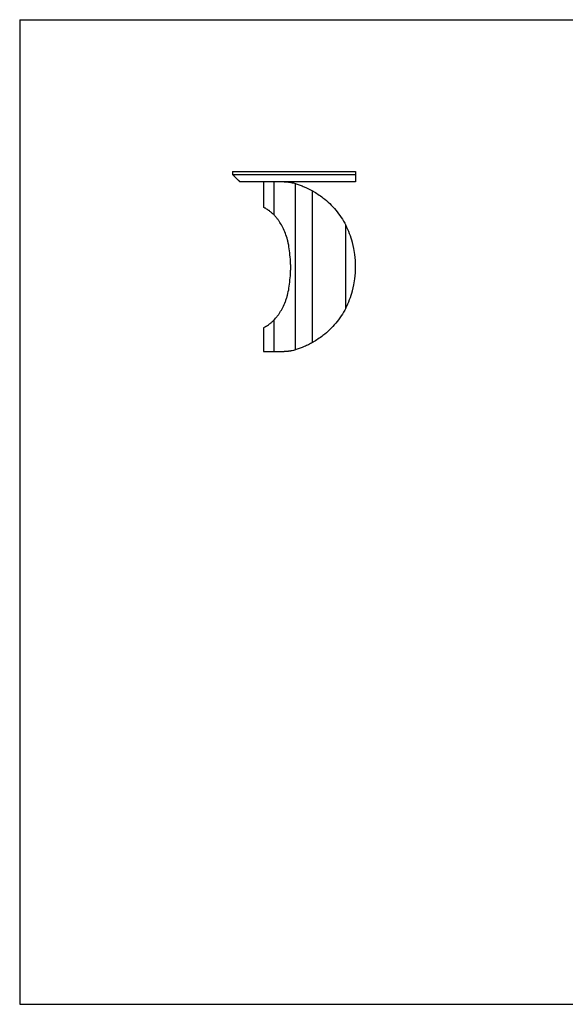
# Model space of a CAD drawing. Header units: millimetres. Extents: x 5 to 292, y 5 to 205.
# Tile 1 of 3: x 5 to 116, y 5 to 205. Entities that reach past the tile are written whole.
import ezdxf

# ---------------------------------------------------------------- set-up
doc = ezdxf.new("R2010")
doc.units = ezdxf.units.MM
doc.layers.add('FORMAT', color=7, linetype='Continuous')

msp = doc.modelspace()

# ---------------------------------------------------------------- linework, layer by layer
at = {"color": 7, "linetype": 'Continuous', "lineweight": 25}
for p, q in [((48.25161, 174.181), (48.25161, 173.581)), ((73.25161, 174.181), (73.25161, 173.581)), ((49.75161, 172.081), (48.25161, 173.581)), ((54.52661, 172.081), (54.52661, 166.90241)), ((56.73413, 165.27696), (56.73413, 172.081)), ((73.25161, 173.581), (73.25161, 172.081)), ((61.07481, 137.96265), (61.07481, 171.69934)), ((64.503, 139.42764), (64.503, 170.23436)), ((54.53994, 166.90241), (54.52661, 166.90241)), ((71.27661, 146.41809), (71.27661, 163.24391)), ((56.73413, 137.581), (56.73413, 144.06657)), ((54.52661, 142.42189), (54.52661, 137.581)), ((54.52661, 142.42189), (54.55454, 142.42189)), ((54.52661, 137.581), (56.73413, 137.581)), ((56.73413, 137.581), (58.77089, 137.581))]:
    msp.add_line(p, q, dxfattribs=at)
for centre, radius, start, end in [((56.30352, 155.50017), 16.85702, 14.5368297, 27.3469689), ((53.72287, 154.831), 19.52301, 345.4631703, 14.5368297), ((56.30352, 154.16183), 16.85702, 332.6530311, 345.4631703)]:
    msp.add_arc(centre, radius, start, end, dxfattribs=at)
for points in [[(48.25161, 174.181), (48.25161, 174.181), (48.26562, 174.181), (48.33708, 174.181), (48.46637, 174.181), (48.65987, 174.181), (48.92287, 174.181), (49.25967, 174.181), (49.67351, 174.181), (50.16658, 174.181), (50.74006, 174.181), (51.39407, 174.181), (52.1277, 174.181), (52.93901, 174.181), (53.825, 174.181), (54.78166, 174.181), (55.80391, 174.181), (56.88567, 174.181), (58.01979, 174.181), (59.1981, 174.181), (60.41139, 174.181), (61.6494, 174.181), (62.90084, 174.181), (64.15338, 174.181), (65.39367, 174.181), (66.60729, 174.181), (67.77881, 174.181), (68.89174, 174.181), (69.92857, 174.181), (70.87074, 174.181), (71.69867, 174.181), (72.39171, 174.181), (72.92821, 174.181), (73.16637, 174.181), (73.25161, 174.181)], [(60.62089, 171.831), (60.7699, 171.78997), (60.9213, 171.74614), (61.07481, 171.69934)], [(61.07481, 171.69934), (61.1116, 171.68812), (61.14845, 171.67675), (61.18535, 171.66523)], [(64.503, 170.23436), (64.52925, 170.21962), (64.55548, 170.20479), (64.58171, 170.18988)], [(56.74746, 165.26312), (56.74299, 165.26777), (56.73855, 165.27238), (56.73413, 165.27696)], [(71.27089, 163.25497), (71.2728, 163.25129), (71.27471, 163.2476), (71.27661, 163.24391)], [(71.27661, 146.41809), (71.27471, 146.4144), (71.2728, 146.41071), (71.27089, 146.40702)], [(56.73413, 144.06657), (56.73855, 144.07123), (56.74299, 144.07592), (56.74746, 144.08065)], [(64.58171, 139.47212), (64.55548, 139.4572), (64.52925, 139.44238), (64.503, 139.42764)], [(61.07481, 137.96265), (60.9213, 137.91585), (60.7699, 137.87202), (60.62089, 137.831)], [(61.18535, 137.99676), (61.14845, 137.98524), (61.1116, 137.97387), (61.07481, 137.96265)]]:
    msp.add_open_spline(points, degree=3, dxfattribs=at)
for points, knots in [([(48.25188, 173.581), (48.29344, 173.53936), (48.37469, 173.45795), (48.46094, 173.37167), (48.51252, 173.3201), (48.51807, 173.31454)], [0, 0, 0, 0, 0.4830160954, 0.9443149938, 1, 1, 1, 1]), ([(48.25284, 173.581), (48.25369, 173.581), (48.2556, 173.581), (48.27202, 173.581), (48.30123, 173.581), (48.34439, 173.581), (48.40166, 173.581), (48.47368, 173.581), (48.56078, 173.581), (48.6641, 173.581), (48.78503, 173.581), (48.92453, 173.581), (49.0836, 173.581), (49.26172, 173.581), (49.45927, 173.581), (49.67655, 173.581), (49.91383, 173.581), (50.16244, 173.581), (50.41964, 173.581), (50.68235, 173.581), (50.96121, 173.581), (51.25619, 173.581), (51.56544, 173.581), (51.88844, 173.581), (52.22456, 173.581), (52.57567, 173.581), (52.95715, 173.581), (53.37194, 173.581), (53.82351, 173.581), (54.29285, 173.581), (54.7794, 173.581), (55.28252, 173.581), (55.80147, 173.581), (56.33549, 173.581), (56.88369, 173.581), (57.44515, 173.581), (58.01882, 173.581), (58.6036, 173.581), (59.19831, 173.581), (59.80172, 173.581), (60.4125, 173.581), (61.0293, 173.581), (61.6507, 173.581), (62.27524, 173.581), (62.9014, 173.581), (63.52761, 173.581), (64.22172, 173.581), (64.98033, 173.581), (65.79753, 173.581), (66.60018, 173.581), (67.38373, 173.581), (68.14341, 173.581), (68.87423, 173.581), (69.57102, 173.581), (70.22836, 173.581), (70.79408, 173.581), (71.27236, 173.581), (71.6681, 173.581), (72.03012, 173.581), (72.35571, 173.581), (72.64236, 173.581), (72.88671, 173.581), (73.08787, 173.581), (73.20122, 173.581), (73.25161, 173.581)], [0, 0, 0, 0, 0.027403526, 0.06201202, 0.095848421, 0.128891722, 0.161122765, 0.191970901, 0.222004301, 0.251210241, 0.279577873, 0.307651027, 0.334834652, 0.361123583, 0.386514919, 0.411008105, 0.434605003, 0.457309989, 0.476792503, 0.49557936, 0.513679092, 0.531102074, 0.547860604, 0.563686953, 0.578901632, 0.593522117, 0.607567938, 0.622858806, 0.637470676, 0.65144222, 0.664815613, 0.677636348, 0.68995292, 0.701816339, 0.713279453, 0.724396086, 0.735220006, 0.745803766, 0.756197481, 0.766447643, 0.776596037, 0.786678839, 0.796725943, 0.806760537, 0.816798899, 0.826850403, 0.836917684, 0.85035676, 0.863790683, 0.877175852, 0.890452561, 0.903546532, 0.916370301, 0.928824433, 0.940798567, 0.952172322, 0.960231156, 0.967821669, 0.974883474, 0.981353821, 0.987167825, 0.992258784, 0.996558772, 1, 1, 1, 1]), ([(49.4354, 172.39721), (49.4788, 172.35382), (49.58965, 172.24297), (49.69051, 172.14227), (49.75188, 172.081)], [0, 0, 0, 0, 0.391494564, 1, 1, 1, 1]), ([(73.25161, 172.081), (73.12636, 172.081), (72.87584, 172.081), (72.49685, 172.081), (72.13377, 172.081), (71.71047, 172.081), (71.27265, 172.081), (70.81837, 172.081), (70.33317, 172.081), (69.81136, 172.081), (69.25658, 172.081), (68.69085, 172.081), (68.11549, 172.081), (67.53068, 172.081), (66.9596, 172.081), (66.40789, 172.081), (65.87987, 172.081), (65.3509, 172.081), (64.81502, 172.081), (64.27338, 172.081), (63.73435, 172.081), (63.21295, 172.081), (62.70944, 172.081), (62.22393, 172.081), (61.74886, 172.081), (61.2231, 172.081), (60.64968, 172.081), (60.0344, 172.081), (59.52101, 172.081), (59.10159, 172.081), (58.76745, 172.081), (58.43981, 172.081), (58.11868, 172.081), (57.82819, 172.081), (57.56625, 172.081), (57.33083, 172.081), (57.09913, 172.081), (56.87113, 172.081), (56.64684, 172.081), (56.35568, 172.081), (56.00455, 172.081), (55.60358, 172.081), (55.29832, 172.081), (55.07608, 172.081), (54.92985, 172.081), (54.78574, 172.081), (54.64376, 172.081), (54.5039, 172.081), (54.31067, 172.081), (54.06935, 172.081), (53.79031, 172.081), (53.5287, 172.081), (53.28321, 172.081), (53.05589, 172.081), (52.86675, 172.081), (52.71136, 172.081), (52.58227, 172.081), (52.45622, 172.081), (52.33321, 172.081), (52.21323, 172.081), (52.0963, 172.081), (51.93479, 172.081), (51.73595, 172.081), (51.50978, 172.081), (51.30439, 172.081), (51.11926, 172.081), (50.95233, 172.081), (50.80096, 172.081), (50.66472, 172.081), (50.51789, 172.081), (50.37091, 172.081), (50.22891, 172.081), (50.1123, 172.081), (50.00457, 172.081), (49.9129, 172.081), (49.84036, 172.081), (49.79806, 172.081), (49.77399, 172.081), (49.76094, 172.081), (49.75374, 172.081), (49.75282, 172.081), (49.75244, 172.081)], [0, 0, 0, 0, 0.009090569, 0.018181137, 0.027248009, 0.036207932, 0.045443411, 0.054431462, 0.063616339, 0.074103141, 0.084650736, 0.095145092, 0.105700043, 0.116263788, 0.126778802, 0.136133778, 0.14527609, 0.154218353, 0.163326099, 0.172552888, 0.181545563, 0.19032556, 0.198534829, 0.206570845, 0.214456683, 0.222216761, 0.232945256, 0.243557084, 0.254129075, 0.260381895, 0.266674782, 0.273023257, 0.279442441, 0.285946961, 0.291051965, 0.296226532, 0.301476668, 0.306808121, 0.312226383, 0.317736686, 0.328634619, 0.339924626, 0.351636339, 0.356358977, 0.361152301, 0.366017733, 0.370956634, 0.375970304, 0.381059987, 0.392380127, 0.404076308, 0.415829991, 0.427256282, 0.439041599, 0.450380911, 0.457888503, 0.465530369, 0.47330761, 0.481221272, 0.489272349, 0.497461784, 0.505790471, 0.524705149, 0.544336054, 0.564690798, 0.583977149, 0.603478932, 0.623608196, 0.643173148, 0.662593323, 0.694254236, 0.724532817, 0.75613052, 0.786456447, 0.828030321, 0.869144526, 0.910133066, 0.934731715, 0.95880972, 0.982901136, 1, 1, 1, 1]), ([(58.77089, 172.081), (58.90821, 172.081), (59.05011, 172.07697), (59.26973, 172.06353), (59.34406, 172.05782), (59.49499, 172.0437), (59.57154, 172.0353), (59.72649, 172.01562), (59.80493, 172.00435), (59.9637, 171.97868), (60.04409, 171.96427), (60.28747, 171.91606), (60.45278, 171.87728), (60.62089, 171.831)], [0, 0, 0, 0, 0.25, 0.25, 0.375, 0.375, 0.5, 0.5, 0.625, 0.625, 0.75, 0.75, 1, 1, 1, 1]), ([(61.18535, 171.66523), (61.4567, 171.58051), (61.73016, 171.48781), (62.28059, 171.28522), (62.5576, 171.17531), (63.39254, 170.81805), (63.94935, 170.54533), (64.503, 170.23436)], [0, 0, 0, 0, 0.25, 0.25, 0.5, 0.5, 1, 1, 1, 1]), ([(64.58171, 170.18988), (64.92823, 169.99287), (65.2725, 169.78134), (65.95433, 169.32779), (66.29084, 169.08643), (66.62089, 168.831)], [0, 0, 0, 0, 0.5, 0.5, 1, 1, 1, 1]), ([(66.62089, 168.831), (67.09456, 168.4644), (67.55179, 168.07023), (68.42951, 167.22579), (68.84625, 166.77916), (69.63326, 165.83717), (69.99928, 165.34693), (70.67648, 164.32914), (70.9877, 163.80154), (71.27089, 163.25497)], [0, 0, 0, 0, 0.25, 0.25, 0.5, 0.5, 0.75, 0.75, 1, 1, 1, 1]), ([(56.73413, 165.27696), (56.57119, 165.44563), (56.41563, 165.5925), (56.12087, 165.85353), (55.98165, 165.96756), (55.78593, 166.1194), (55.72296, 166.16674), (55.60174, 166.25544), (55.54347, 166.2968), (55.37574, 166.41291), (55.27336, 166.47974), (55.08782, 166.59631), (55.00466, 166.64609), (54.85787, 166.73142), (54.7944, 166.76685), (54.68737, 166.82535), (54.64381, 166.84846), (54.59355, 166.87487), (54.5793, 166.88228), (54.56171, 166.89134), (54.55648, 166.89403), (54.54957, 166.89755), (54.54742, 166.89864), (54.54444, 166.90015), (54.54349, 166.90063), (54.54211, 166.90132), (54.54167, 166.90155), (54.54079, 166.90199), (54.54036, 166.90241), (54.53994, 166.90241)], [0, 0, 0, 0, 0.125, 0.125, 0.25, 0.25, 0.3125, 0.3125, 0.375, 0.375, 0.5, 0.5, 0.625, 0.625, 0.75, 0.75, 0.875, 0.875, 0.9375, 0.9375, 0.96875, 0.96875, 0.984375, 0.984375, 0.9921875, 0.9921875, 0.99609375, 0.99609375, 1, 1, 1, 1]), ([(57.88288, 163.82189), (57.7787, 163.98916), (57.67439, 164.14354), (57.54591, 164.32185), (57.5203, 164.35678), (57.46934, 164.42521), (57.44396, 164.45872), (57.36849, 164.55691), (57.31898, 164.61931), (57.22193, 164.73846), (57.17437, 164.79513), (57.0815, 164.90312), (57.0362, 164.95442), (56.90476, 165.10003), (56.82284, 165.1864), (56.74746, 165.26312)], [0, 0, 0, 0, 0.25, 0.25, 0.3125, 0.3125, 0.375, 0.375, 0.5, 0.5, 0.625, 0.625, 0.75, 0.75, 1, 1, 1, 1]), ([(59.7154, 158.87189), (59.6794, 159.11296), (59.63673, 159.35119), (59.53866, 159.82194), (59.48323, 160.05453), (59.29892, 160.74328), (59.15443, 161.18128), (58.83215, 162.01588), (58.65429, 162.41248), (58.27543, 163.16251), (58.07903, 163.50697), (57.88288, 163.82189)], [0, 0, 0, 0, 0.125, 0.125, 0.25, 0.25, 0.5, 0.5, 0.75, 0.75, 1, 1, 1, 1]), ([(60.04983, 155.5376), (60.02095, 156.09776), (59.97871, 156.65606), (59.86694, 157.76868), (59.79749, 158.32221), (59.7154, 158.87189)], [0, 0, 0, 0, 0.5, 0.5, 1, 1, 1, 1]), ([(60.04983, 153.80617), (60.06469, 154.09435), (60.07218, 154.38314), (60.07217, 154.96089), (60.06469, 155.24942), (60.04983, 155.5376)], [0, 0, 0, 0, 0.5, 0.5, 1, 1, 1, 1]), ([(59.7154, 150.47189), (59.79749, 151.02158), (59.86689, 151.57461), (59.97867, 152.68723), (60.02095, 153.246), (60.04983, 153.80617)], [0, 0, 0, 0, 0.5, 0.5, 1, 1, 1, 1]), ([(57.88288, 145.52189), (58.07894, 145.83666), (58.2753, 146.18105), (58.65396, 146.93061), (58.83186, 147.3272), (59.07377, 147.95359), (59.15028, 148.16764), (59.25786, 148.49669), (59.29252, 148.6077), (59.34261, 148.77623), (59.35898, 148.83274), (59.39108, 148.94643), (59.40681, 149.00362), (59.54482, 149.51956), (59.64343, 149.98992), (59.7154, 150.47189)], [0, 0, 0, 0, 0.25, 0.25, 0.5, 0.5, 0.625, 0.625, 0.6875, 0.6875, 0.71875, 0.71875, 0.75, 0.75, 1, 1, 1, 1]), ([(71.27089, 146.40702), (70.98754, 145.86015), (70.67522, 145.3305), (69.99277, 144.30574), (69.62495, 143.8141), (68.83701, 142.87255), (68.42135, 142.42802), (67.55034, 141.59071), (67.09493, 141.19788), (66.62089, 140.831)], [0, 0, 0, 0, 0.25, 0.25, 0.5, 0.5, 0.75, 0.75, 1, 1, 1, 1]), ([(54.55454, 142.42189), (54.5732, 142.43141), (54.60117, 142.44623), (54.6756, 142.48636), (54.72207, 142.51167), (54.83342, 142.57415), (54.89831, 142.61143), (55.00942, 142.67803), (55.04877, 142.70201), (55.13201, 142.75374), (55.17588, 142.78146), (55.31417, 142.87083), (55.41529, 142.93869), (55.58014, 143.05611), (55.63727, 143.09784), (55.75571, 143.18687), (55.81704, 143.23417), (55.94382, 143.33504), (56.00929, 143.3886), (56.14425, 143.50281), (56.2137, 143.56343), (56.42754, 143.75698), (56.57752, 143.90156), (56.73413, 144.06657)], [0, 0, 0, 0, 0.125, 0.125, 0.25, 0.25, 0.375, 0.375, 0.4375, 0.4375, 0.5, 0.5, 0.625, 0.625, 0.6875, 0.6875, 0.75, 0.75, 0.8125, 0.8125, 0.875, 0.875, 1, 1, 1, 1]), ([(56.74746, 144.08065), (56.82284, 144.15737), (56.90474, 144.2435), (57.03604, 144.38893), (57.08121, 144.44012), (57.17415, 144.5483), (57.22174, 144.60509), (57.31882, 144.72427), (57.3683, 144.78674), (57.46884, 144.91771), (57.51994, 144.98629), (57.67425, 145.20044), (57.77869, 145.35461), (57.88288, 145.52189)], [0, 0, 0, 0, 0.25, 0.25, 0.375, 0.375, 0.5, 0.5, 0.625, 0.625, 0.75, 0.75, 1, 1, 1, 1]), ([(66.62089, 140.831), (66.29085, 140.57557), (65.95494, 140.33462), (65.27312, 139.88105), (64.92822, 139.66912), (64.58171, 139.47212)], [0, 0, 0, 0, 0.5, 0.5, 1, 1, 1, 1]), ([(64.503, 139.42764), (64.22618, 139.27215), (63.94855, 139.12622), (63.39252, 138.85255), (63.11407, 138.72479), (62.27914, 138.36754), (61.72804, 138.1662), (61.18535, 137.99676)], [0, 0, 0, 0, 0.25, 0.25, 0.5, 0.5, 1, 1, 1, 1]), ([(60.62089, 137.831), (60.45276, 137.78471), (60.28756, 137.74595), (60.04449, 137.6978), (59.96425, 137.68341), (59.80542, 137.65771), (59.72687, 137.64643), (59.57191, 137.62674), (59.49543, 137.61834), (59.34454, 137.60421), (59.27008, 137.59849), (59.0502, 137.58503), (58.90823, 137.581), (58.77089, 137.581)], [0, 0, 0, 0, 0.25, 0.25, 0.375, 0.375, 0.5, 0.5, 0.625, 0.625, 0.75, 0.75, 1, 1, 1, 1])]:
    msp.add_open_spline(points, degree=3, knots=knots, dxfattribs=at)
at = {"layer": 'FORMAT', "color": 251, "true_color": 0x484848}
for p, q in [((5, 205), (292, 205)), ((5, 205), (5, 5)), ((5, 5), (292, 5))]:
    msp.add_line(p, q, dxfattribs=at)

doc.saveas('drawing.dxf')
